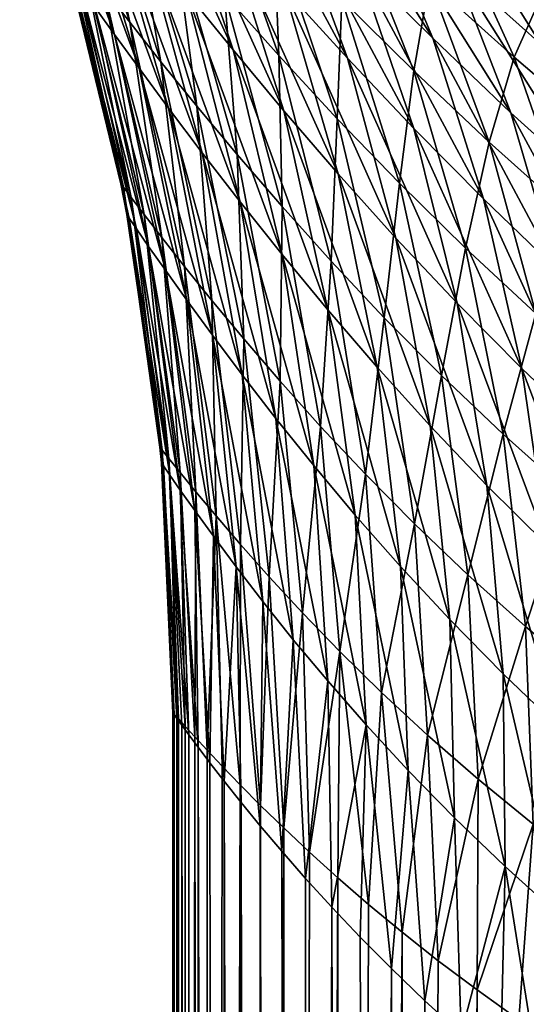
# Model space of a CAD drawing. Header units: metres. Extents: x -23 to 23, y -109 to 23.
# Tile 92 of 256: x -14.68 to -12.44, y -24.72 to -20.36. Entities that reach past the tile are written whole.
import ezdxf

# ---------------------------------------------------------------- set-up
doc = ezdxf.new("R2010")
doc.units = ezdxf.units.M
doc.layers.add('solid_509434', color=7, linetype='CONTINUOUS')

msp = doc.modelspace()

# ---------------------------------------------------------------- linework, layer by layer
at = {"layer": 'solid_509434'}
for points in [[(-14.677773, -19.275816, 93.674416), (-14.344879, -20.30648, 93.529922), (-14.258463, -20.427389, 94.102325)], [(-14.577025, -19.411936, 94.289032), (-14.677773, -19.275816, 93.674416), (-14.258463, -20.427389, 94.102325)], [(-14.534381, -19.327261, 88.206001), (-14.191085, -20.374105, 88.428757), (-14.306076, -20.225445, 89.079124)], [(-14.534381, -19.327261, 88.206001), (-14.376491, -19.525415, 87.537247), (-14.191085, -20.374105, 88.428757)], [(-14.258592, -19.345499, 96.90844), (-13.941555, -20.239025, 96.566505), (-13.733805, -20.496384, 97.086601)], [(-14.024761, -19.627226, 97.448296), (-14.258592, -19.345499, 96.90844), (-13.733805, -20.496384, 97.086601)], [(-14.577025, -19.411936, 94.289032), (-14.258463, -20.427389, 94.102325), (-14.149725, -20.577421, 94.662918)], [(-14.451067, -19.580244, 94.88736), (-14.577025, -19.411936, 94.289032), (-14.149725, -20.577421, 94.662918)], [(-13.490613, -19.425697, 100.307968), (-13.18458, -20.111914, 99.833885), (-12.851302, -20.444654, 100.282631)], [(-13.129349, -19.778591, 100.758263), (-13.490613, -19.425697, 100.307968), (-12.851302, -20.444654, 100.282631)], [(-13.813272, -19.44669, 98.885048), (-13.508721, -20.224796, 98.459984), (-13.228711, -20.533382, 98.93676)], [(-13.505266, -19.778433, 99.369171), (-13.813272, -19.44669, 98.885048), (-13.228711, -20.533382, 98.93676)], [(-14.376491, -19.525415, 87.537247), (-14.05357, -20.548353, 87.792183), (-14.191085, -20.374105, 88.428757)], [(-14.376491, -19.525415, 87.537247), (-14.195611, -19.747986, 86.888695), (-14.05357, -20.548353, 87.792183)], [(-14.451067, -19.580244, 94.88736), (-14.149725, -20.577421, 94.662918), (-14.020011, -20.753336, 95.209877)], [(-14.301884, -19.776899, 95.467064), (-14.451067, -19.580244, 94.88736), (-14.020011, -20.753336, 95.209877)], [(-14.024761, -19.627226, 97.448296), (-13.733805, -20.496384, 97.086601), (-13.509428, -20.766142, 97.588463)], [(-13.774351, -19.921614, 97.964714), (-14.024761, -19.627226, 97.448296), (-13.509428, -20.766142, 97.588463)], [(-13.839239, -19.651491, 84.688858), (-13.531418, -20.520889, 85.063766), (-13.771705, -20.249743, 85.652794)], [(-13.839239, -19.651491, 84.688858), (-13.554034, -19.960051, 84.108276), (-13.531418, -20.520889, 85.063766)], [(-12.841422, -19.721373, 101.927582), (-12.75701, -20.12764, 101.193275), (-12.372806, -20.47146, 101.61647)], [(-12.434366, -20.070196, 102.333862), (-12.841422, -19.721373, 101.927582), (-12.372806, -20.47146, 101.61647)], [(-14.301884, -19.776899, 95.467064), (-14.020011, -20.753336, 95.209877), (-13.870642, -20.951681, 95.742203)], [(-14.131439, -19.99786, 96.026863), (-14.301884, -19.776899, 95.467064), (-13.870642, -20.951681, 95.742203)], [(-14.195611, -19.747986, 86.888695), (-13.894754, -20.744726, 87.170448), (-14.05357, -20.548353, 87.792183)], [(-14.195611, -19.747986, 86.888695), (-13.993505, -19.990801, 86.260712), (-13.894754, -20.744726, 87.170448)], [(-13.505266, -19.778433, 99.369171), (-13.228711, -20.533382, 98.93676), (-12.934645, -20.844524, 99.397865)], [(-13.18458, -20.111914, 99.833885), (-13.505266, -19.778433, 99.369171), (-12.934645, -20.844524, 99.397865)], [(-13.129349, -19.778591, 100.758263), (-12.851302, -20.444654, 100.282631), (-12.504983, -20.774761, 100.718628)], [(-12.75701, -20.12764, 101.193275), (-13.129349, -19.778591, 100.758263), (-12.504983, -20.774761, 100.718628)], [(-12.530335, -19.795767, 79.892517), (-11.932889, -20.589235, 80.065117), (-12.364675, -20.242546, 80.553482)], [(-12.530335, -19.795767, 79.892517), (-12.074829, -20.15242, 79.420242), (-11.932889, -20.589235, 80.065117)], [(-13.226449, -19.850479, 82.568504), (-12.93532, -20.58934, 83.002869), (-13.252619, -20.273672, 83.547188)], [(-13.226449, -19.850479, 82.568504), (-12.865998, -20.191219, 82.03936), (-12.93532, -20.58934, 83.002869)], [(-12.781737, -19.88875, 81.052284), (-12.490799, -20.528553, 81.524345), (-12.865998, -20.191219, 82.03936)], [(-12.781737, -19.88875, 81.052284), (-12.364675, -20.242546, 80.553482), (-12.490799, -20.528553, 81.524345)], [(-13.774351, -19.921614, 97.964714), (-13.509428, -20.766142, 97.588463), (-13.269272, -21.044832, 98.073868)], [(-13.508721, -20.224796, 98.459984), (-13.774351, -19.921614, 97.964714), (-13.269272, -21.044832, 98.073868)], [(-14.503826, -19.963369, 91.090797), (-14.230805, -21.088509, 91.770836), (-14.356867, -20.526014, 91.77095)], [(-14.503826, -19.963369, 91.090797), (-14.219273, -21.1038, 91.133659), (-14.230805, -21.088509, 91.770836)], [(-14.503826, -19.963369, 91.090797), (-14.356867, -20.526014, 91.77095), (-14.458698, -20.144661, 91.771004)], [(-14.503826, -19.963369, 91.090797), (-14.463551, -20.01745, 90.413071), (-14.219273, -21.1038, 91.133659)], [(-13.993505, -19.990801, 86.260712), (-13.715747, -20.959661, 86.563866), (-13.894754, -20.744726, 87.170448)], [(-13.993505, -19.990801, 86.260712), (-13.771705, -20.249743, 85.652794), (-13.715747, -20.959661, 86.563866)], [(-13.554034, -19.960051, 84.108276), (-13.273474, -20.800634, 84.491951), (-13.531418, -20.520889, 85.063766)], [(-13.554034, -19.960051, 84.108276), (-13.252619, -20.273672, 83.547188), (-13.273474, -20.800634, 84.491951)], [(-14.463551, -20.01745, 90.413071), (-14.184839, -21.149523, 90.497879), (-14.219273, -21.1038, 91.133659)], [(-14.463551, -20.01745, 90.413071), (-14.397292, -20.105602, 89.741425), (-14.184839, -21.149523, 90.497879)], [(-14.131439, -19.99786, 96.026863), (-13.870642, -20.951681, 95.742203), (-13.702806, -21.168907, 96.259682)], [(-13.941555, -20.239025, 96.566505), (-14.131439, -19.99786, 96.026863), (-13.702806, -21.168907, 96.259682)], [(-14.397292, -20.105602, 89.741425), (-14.127865, -21.224495, 89.865852), (-14.184839, -21.149523, 90.497879)], [(-14.397292, -20.105602, 89.741425), (-14.306076, -20.225445, 89.079124), (-14.127865, -21.224495, 89.865852)], [(-13.18458, -20.111914, 99.833885), (-12.934645, -20.844524, 99.397865), (-12.626368, -21.155945, 99.846001)], [(-12.851302, -20.444654, 100.282631), (-13.18458, -20.111914, 99.833885), (-12.626368, -21.155945, 99.846001)], [(-14.458698, -20.144661, 91.771004), (-14.356867, -20.526014, 91.77095), (-14.193666, -21.240658, 92.316673)], [(-14.445901, -20.163078, 92.360756), (-14.458698, -20.144661, 91.771004), (-14.193666, -21.240658, 92.316673)], [(-14.445901, -20.163078, 92.360756), (-14.193666, -21.240658, 92.316673), (-14.161191, -21.287962, 92.861343)], [(-14.407714, -20.217583, 92.948303), (-14.445901, -20.163078, 92.360756), (-14.161191, -21.287962, 92.861343)], [(-12.75701, -20.12764, 101.193275), (-12.504983, -20.774761, 100.718628), (-12.144752, -21.100971, 101.144638)], [(-12.372806, -20.47146, 101.61647), (-12.75701, -20.12764, 101.193275), (-12.144752, -21.100971, 101.144638)], [(-12.865998, -20.191219, 82.03936), (-12.601967, -20.904623, 82.47271), (-12.93532, -20.58934, 83.002869)], [(-12.865998, -20.191219, 82.03936), (-12.490799, -20.528553, 81.524345), (-12.601967, -20.904623, 82.47271)], [(-14.407714, -20.217583, 92.948303), (-14.161191, -21.287962, 92.861343), (-14.107485, -21.365416, 93.402382)], [(-14.344879, -20.30648, 93.529922), (-14.407714, -20.217583, 92.948303), (-14.107485, -21.365416, 93.402382)], [(-14.306076, -20.225445, 89.079124), (-14.048907, -21.326925, 89.239815), (-14.127865, -21.224495, 89.865852)], [(-14.306076, -20.225445, 89.079124), (-14.191085, -20.374105, 88.428757), (-14.048907, -21.326925, 89.239815)], [(-13.941555, -20.239025, 96.566505), (-13.702806, -21.168907, 96.259682), (-13.51749, -21.401514, 96.762787)], [(-13.733805, -20.496384, 97.086601), (-13.941555, -20.239025, 96.566505), (-13.51749, -21.401514, 96.762787)], [(-13.771705, -20.249743, 85.652794), (-13.517462, -21.189615, 85.972092), (-13.715747, -20.959661, 86.563866)], [(-13.771705, -20.249743, 85.652794), (-13.531418, -20.520889, 85.063766), (-13.517462, -21.189615, 85.972092)], [(-13.508721, -20.224796, 98.459984), (-13.269272, -21.044832, 98.073868), (-13.013768, -21.329397, 98.544884)], [(-13.228711, -20.533382, 98.93676), (-13.508721, -20.224796, 98.459984), (-13.013768, -21.329397, 98.544884)], [(-12.364675, -20.242546, 80.553482), (-12.099925, -20.861055, 81.020721), (-12.490799, -20.528553, 81.524345)], [(-13.252619, -20.273672, 83.547188), (-12.998287, -21.085793, 83.935402), (-13.273474, -20.800634, 84.491951)], [(-13.252619, -20.273672, 83.547188), (-12.93532, -20.58934, 83.002869), (-12.998287, -21.085793, 83.935402)], [(-14.344879, -20.30648, 93.529922), (-14.107485, -21.365416, 93.402382), (-14.033149, -21.471212, 93.937538)], [(-14.258463, -20.427389, 94.102325), (-14.344879, -20.30648, 93.529922), (-14.033149, -21.471212, 93.937538)], [(-14.191085, -20.374105, 88.428757), (-13.948627, -21.454557, 88.621628), (-14.048907, -21.326925, 89.239815)], [(-14.191085, -20.374105, 88.428757), (-14.05357, -20.548353, 87.792183), (-13.948627, -21.454557, 88.621628)], [(-14.258463, -20.427389, 94.102325), (-14.033149, -21.471212, 93.937538), (-13.938914, -21.60305, 94.464966)], [(-14.149725, -20.577421, 94.662918), (-14.258463, -20.427389, 94.102325), (-13.938914, -21.60305, 94.464966)], [(-12.851302, -20.444654, 100.282631), (-12.626368, -21.155945, 99.846001), (-12.303295, -21.465925, 100.283676)], [(-12.504983, -20.774761, 100.718628), (-12.851302, -20.444654, 100.282631), (-12.303295, -21.465925, 100.283676)], [(-13.733805, -20.496384, 97.086601), (-13.51749, -21.401514, 96.762787), (-13.315409, -21.646164, 97.252457)], [(-13.509428, -20.766142, 97.588463), (-13.733805, -20.496384, 97.086601), (-13.315409, -21.646164, 97.252457)], [(-14.356867, -20.526014, 91.77095), (-14.230805, -21.088509, 91.770836), (-14.193666, -21.240658, 92.316673)], [(-14.05357, -20.548353, 87.792183), (-13.827712, -21.604786, 88.012657), (-13.948627, -21.454557, 88.621628)], [(-14.05357, -20.548353, 87.792183), (-13.894754, -20.744726, 87.170448), (-13.827712, -21.604786, 88.012657)], [(-13.531418, -20.520889, 85.063766), (-13.300561, -21.431175, 85.394302), (-13.517462, -21.189615, 85.972092)], [(-13.531418, -20.520889, 85.063766), (-13.273474, -20.800634, 84.491951), (-13.300561, -21.431175, 85.394302)], [(-13.228711, -20.533382, 98.93676), (-13.013768, -21.329397, 98.544884), (-12.742946, -21.617264, 99.003624)], [(-12.934645, -20.844524, 99.397865), (-13.228711, -20.533382, 98.93676), (-12.742946, -21.617264, 99.003624)], [(-12.490799, -20.528553, 81.524345), (-12.251951, -21.217684, 81.954323), (-12.601967, -20.904623, 82.47271)], [(-12.490799, -20.528553, 81.524345), (-12.099925, -20.861055, 81.020721), (-12.251951, -21.217684, 81.954323)], [(-14.149725, -20.577421, 94.662918), (-13.938914, -21.60305, 94.464966), (-13.825564, -21.758274, 94.983345)], [(-14.020011, -20.753336, 95.209877), (-14.149725, -20.577421, 94.662918), (-13.825564, -21.758274, 94.983345)], [(-12.93532, -20.58934, 83.002869), (-12.705866, -21.373672, 83.392128), (-12.998287, -21.085793, 83.935402)], [(-12.93532, -20.58934, 83.002869), (-12.601967, -20.904623, 82.47271), (-12.705866, -21.373672, 83.392128)], [(-14.020011, -20.753336, 95.209877), (-13.825564, -21.758274, 94.983345), (-13.693844, -21.933994, 95.491943)], [(-13.870642, -20.951681, 95.742203), (-14.020011, -20.753336, 95.209877), (-13.693844, -21.933994, 95.491943)], [(-13.894754, -20.744726, 87.170448), (-13.686813, -21.774769, 87.413681), (-13.827712, -21.604786, 88.012657)], [(-13.894754, -20.744726, 87.170448), (-13.715747, -20.959661, 86.563866), (-13.686813, -21.774769, 87.413681)], [(-13.509428, -20.766142, 97.588463), (-13.315409, -21.646164, 97.252457), (-13.096971, -21.899788, 97.730003)], [(-13.269272, -21.044832, 98.073868), (-13.509428, -20.766142, 97.588463), (-13.096971, -21.899788, 97.730003)], [(-12.504983, -20.774761, 100.718628), (-12.303295, -21.465925, 100.283676), (-11.964527, -21.77334, 100.712952)], [(-12.144752, -21.100971, 101.144638), (-12.504983, -20.774761, 100.718628), (-11.964527, -21.77334, 100.712952)], [(-13.273474, -20.800634, 84.491951), (-13.065411, -21.681196, 84.829323), (-13.300561, -21.431175, 85.394302)], [(-13.273474, -20.800634, 84.491951), (-12.998287, -21.085793, 83.935402), (-13.065411, -21.681196, 84.829323)], [(-12.934645, -20.844524, 99.397865), (-12.742946, -21.617264, 99.003624), (-12.456467, -21.90638, 99.45211)], [(-12.626368, -21.155945, 99.846001), (-12.934645, -20.844524, 99.397865), (-12.456467, -21.90638, 99.45211)], [(-12.601967, -20.904623, 82.47271), (-12.395837, -21.662107, 82.860229), (-12.705866, -21.373672, 83.392128)], [(-12.601967, -20.904623, 82.47271), (-12.251951, -21.217684, 81.954323), (-12.395837, -21.662107, 82.860229)], [(-13.870642, -20.951681, 95.742203), (-13.693844, -21.933994, 95.491943), (-13.544387, -22.127197, 95.990608)], [(-13.702806, -21.168907, 96.259682), (-13.870642, -20.951681, 95.742203), (-13.544387, -22.127197, 95.990608)], [(-13.715747, -20.959661, 86.563866), (-13.526478, -21.961536, 86.824959), (-13.686813, -21.774769, 87.413681)], [(-13.715747, -20.959661, 86.563866), (-13.517462, -21.189615, 85.972092), (-13.526478, -21.961536, 86.824959)], [(-13.269272, -21.044832, 98.073868), (-13.096971, -21.899788, 97.730003), (-12.862274, -22.15967, 98.196877)], [(-13.013768, -21.329397, 98.544884), (-13.269272, -21.044832, 98.073868), (-12.862274, -22.15967, 98.196877)], [(-14.230805, -21.088509, 91.770836), (-14.204526, -21.224663, 91.770805), (-14.193666, -21.240658, 92.316673)], [(-14.219273, -21.1038, 91.133659), (-14.204526, -21.224663, 91.770805), (-14.230805, -21.088509, 91.770836)], [(-14.219273, -21.1038, 91.133659), (-14.057783, -22.254538, 91.770493), (-14.089551, -21.967459, 91.770592)], [(-14.219273, -21.1038, 91.133659), (-14.047785, -22.266863, 91.169228), (-14.057783, -22.254538, 91.770493)], [(-14.219273, -21.1038, 91.133659), (-14.089551, -21.967459, 91.770592), (-14.204526, -21.224663, 91.770805)], [(-14.219273, -21.1038, 91.133659), (-14.184839, -21.149523, 90.497879), (-14.047785, -22.266863, 91.169228)], [(-12.998287, -21.085793, 83.935402), (-12.812071, -21.936892, 84.275833), (-13.065411, -21.681196, 84.829323)], [(-12.998287, -21.085793, 83.935402), (-12.705866, -21.373672, 83.392128), (-12.812071, -21.936892, 84.275833)], [(-14.184839, -21.149523, 90.497879), (-14.0178, -22.304319, 90.568596), (-14.047785, -22.266863, 91.169228)], [(-14.184839, -21.149523, 90.497879), (-14.127865, -21.224495, 89.865852), (-14.0178, -22.304319, 90.568596)], [(-13.702806, -21.168907, 96.259682), (-13.544387, -22.127197, 95.990608), (-13.377666, -22.334883, 96.479614)], [(-13.51749, -21.401514, 96.762787), (-13.702806, -21.168907, 96.259682), (-13.377666, -22.334883, 96.479614)], [(-12.626368, -21.155945, 99.846001), (-12.456467, -21.90638, 99.45211), (-12.153669, -22.195221, 99.892128)], [(-12.303295, -21.465925, 100.283676), (-12.626368, -21.155945, 99.846001), (-12.153669, -22.195221, 99.892128)], [(-13.517462, -21.189615, 85.972092), (-13.347104, -22.1621, 86.246323), (-13.526478, -21.961536, 86.824959)], [(-13.517462, -21.189615, 85.972092), (-13.300561, -21.431175, 85.394302), (-13.347104, -22.1621, 86.246323)], [(-14.204526, -21.224663, 91.770805), (-14.089551, -21.967459, 91.770592), (-14.041881, -22.337143, 92.27887)], [(-14.193666, -21.240658, 92.316673), (-14.204526, -21.224663, 91.770805), (-14.041881, -22.337143, 92.27887)], [(-14.193666, -21.240658, 92.316673), (-14.041881, -22.337143, 92.27887), (-14.013985, -22.377369, 92.786743)], [(-14.161191, -21.287962, 92.861343), (-14.193666, -21.240658, 92.316673), (-14.013985, -22.377369, 92.786743)], [(-14.127865, -21.224495, 89.865852), (-13.96793, -22.366251, 89.969803), (-14.0178, -22.304319, 90.568596)], [(-14.127865, -21.224495, 89.865852), (-14.048907, -21.326925, 89.239815), (-13.96793, -22.366251, 89.969803)], [(-14.161191, -21.287962, 92.861343), (-14.013985, -22.377369, 92.786743), (-13.96762, -22.443567, 93.292892)], [(-14.107485, -21.365416, 93.402382), (-14.161191, -21.287962, 92.861343), (-13.96762, -22.443567, 93.292892)], [(-14.048907, -21.326925, 89.239815), (-13.898368, -22.451429, 89.37413), (-13.96793, -22.366251, 89.969803)], [(-14.048907, -21.326925, 89.239815), (-13.948627, -21.454557, 88.621628), (-13.898368, -22.451429, 89.37413)], [(-13.013768, -21.329397, 98.544884), (-12.862274, -22.15967, 98.196877), (-12.611121, -22.423527, 98.654533)], [(-12.742946, -21.617264, 99.003624), (-13.013768, -21.329397, 98.544884), (-12.611121, -22.423527, 98.654533)], [(-14.107485, -21.365416, 93.402382), (-13.96762, -22.443567, 93.292892), (-13.90301, -22.534481, 93.796074)], [(-14.033149, -21.471212, 93.937538), (-14.107485, -21.365416, 93.402382), (-13.90301, -22.534481, 93.796074)], [(-12.705866, -21.373672, 83.392128), (-12.540302, -22.195906, 83.732513), (-12.812071, -21.936892, 84.275833)], [(-12.705866, -21.373672, 83.392128), (-12.395837, -21.662107, 82.860229), (-12.540302, -22.195906, 83.732513)], [(-13.51749, -21.401514, 96.762787), (-13.377666, -22.334883, 96.479614), (-13.19395, -22.554157, 96.959579)], [(-13.315409, -21.646164, 97.252457), (-13.51749, -21.401514, 96.762787), (-13.19395, -22.554157, 96.959579)], [(-13.300561, -21.431175, 85.394302), (-13.148896, -22.373564, 85.677277), (-13.347104, -22.1621, 86.246323)], [(-13.300561, -21.431175, 85.394302), (-13.065411, -21.681196, 84.829323), (-13.148896, -22.373564, 85.677277)], [(-14.033149, -21.471212, 93.937538), (-13.90301, -22.534481, 93.796074), (-13.820439, -22.648363, 94.295189)], [(-13.938914, -21.60305, 94.464966), (-14.033149, -21.471212, 93.937538), (-13.820439, -22.648363, 94.295189)], [(-13.948627, -21.454557, 88.621628), (-13.809346, -22.558187, 88.782745), (-13.898368, -22.451429, 89.37413)], [(-13.948627, -21.454557, 88.621628), (-13.827712, -21.604786, 88.012657), (-13.809346, -22.558187, 88.782745)], [(-13.938914, -21.60305, 94.464966), (-13.820439, -22.648363, 94.295189), (-13.720204, -22.783121, 94.789406)], [(-13.825564, -21.758274, 94.983345), (-13.938914, -21.60305, 94.464966), (-13.720204, -22.783121, 94.789406)], [(-13.827712, -21.604786, 88.012657), (-13.701097, -22.684521, 88.196533), (-13.809346, -22.558187, 88.782745)], [(-13.827712, -21.604786, 88.012657), (-13.686813, -21.774769, 87.413681), (-13.701097, -22.684521, 88.196533)], [(-13.315409, -21.646164, 97.252457), (-13.19395, -22.554157, 96.959579), (-12.993291, -22.782354, 97.431328)], [(-13.096971, -21.899788, 97.730003), (-13.315409, -21.646164, 97.252457), (-12.993291, -22.782354, 97.431328)], [(-12.742946, -21.617264, 99.003624), (-12.611121, -22.423527, 98.654533), (-12.343051, -22.689548, 99.104317)], [(-12.456467, -21.90638, 99.45211), (-12.742946, -21.617264, 99.003624), (-12.343051, -22.689548, 99.104317)], [(-13.065411, -21.681196, 84.829323), (-12.931853, -22.593241, 85.117134), (-13.148896, -22.373564, 85.677277)], [(-13.065411, -21.681196, 84.829323), (-12.812071, -21.936892, 84.275833), (-12.931853, -22.593241, 85.117134)], [(-12.395837, -21.662107, 82.860229), (-12.249597, -22.456367, 83.198189), (-12.540302, -22.195906, 83.732513)], [(-13.825564, -21.758274, 94.983345), (-13.720204, -22.783121, 94.789406), (-13.602556, -22.936399, 95.278236)], [(-13.693844, -21.933994, 95.491943), (-13.825564, -21.758274, 94.983345), (-13.602556, -22.936399, 95.278236)], [(-13.686813, -21.774769, 87.413681), (-13.573793, -22.828176, 87.616043), (-13.701097, -22.684521, 88.196533)], [(-13.686813, -21.774769, 87.413681), (-13.526478, -21.961536, 86.824959), (-13.573793, -22.828176, 87.616043)], [(-13.096971, -21.899788, 97.730003), (-12.993291, -22.782354, 97.431328), (-12.775525, -23.017103, 97.895721)], [(-12.862274, -22.15967, 98.196877), (-13.096971, -21.899788, 97.730003), (-12.775525, -23.017103, 97.895721)], [(-12.456467, -21.90638, 99.45211), (-12.343051, -22.689548, 99.104317), (-12.057385, -22.956415, 99.547333)], [(-12.153669, -22.195221, 99.892128), (-12.456467, -21.90638, 99.45211), (-12.057385, -22.956415, 99.547333)], [(-13.693844, -21.933994, 95.491943), (-13.602556, -22.936399, 95.278236), (-13.46765, -23.105703, 95.761566)], [(-13.544387, -22.127197, 95.990608), (-13.693844, -21.933994, 95.491943), (-13.46765, -23.105703, 95.761566)], [(-12.812071, -21.936892, 84.275833), (-12.695765, -22.818756, 84.565186), (-12.931853, -22.593241, 85.117134)], [(-12.812071, -21.936892, 84.275833), (-12.540302, -22.195906, 83.732513), (-12.695765, -22.818756, 84.565186)], [(-14.089551, -21.967459, 91.770592), (-14.057783, -22.254538, 91.770493), (-14.041881, -22.337143, 92.27887)], [(-13.526478, -21.961536, 86.824959), (-13.427526, -22.986757, 87.041473), (-13.573793, -22.828176, 87.616043)], [(-13.526478, -21.961536, 86.824959), (-13.347104, -22.1621, 86.246323), (-13.427526, -22.986757, 87.041473)], [(-13.544387, -22.127197, 95.990608), (-13.46765, -23.105703, 95.761566), (-13.315527, -23.288506, 96.23951)], [(-13.377666, -22.334883, 96.479614), (-13.544387, -22.127197, 95.990608), (-13.315527, -23.288506, 96.23951)], [(-13.347104, -22.1621, 86.246323), (-13.262274, -23.157814, 86.472832), (-13.427526, -22.986757, 87.041473)], [(-13.347104, -22.1621, 86.246323), (-13.148896, -22.373564, 85.677277), (-13.262274, -23.157814, 86.472832)], [(-12.862274, -22.15967, 98.196877), (-12.775525, -23.017103, 97.895721), (-12.540298, -23.25642, 98.353584)], [(-12.611121, -22.423527, 98.654533), (-12.862274, -22.15967, 98.196877), (-12.540298, -23.25642, 98.353584)], [(-12.540302, -22.195906, 83.732513), (-12.440226, -23.048109, 84.020752), (-12.695765, -22.818756, 84.565186)], [(-12.540302, -22.195906, 83.732513), (-12.249597, -22.456367, 83.198189), (-12.440226, -23.048109, 84.020752)], [(-14.057783, -22.254538, 91.770493), (-14.051189, -22.323524, 91.77047), (-14.041881, -22.337143, 92.27887)], [(-14.047785, -22.266863, 91.169228), (-14.051189, -22.323524, 91.77047), (-14.057783, -22.254538, 91.770493)], [(-14.047785, -22.266863, 91.169228), (-14, -23.43074, 91.769997), (-14.051189, -22.323524, 91.77047)], [(-14.047785, -22.266863, 91.169228), (-13.994053, -23.43685, 91.303848), (-14, -23.43074, 91.769997)], [(-14.047785, -22.266863, 91.169228), (-13.976074, -23.456419, 90.835381), (-13.994053, -23.43685, 91.303848)], [(-14.047785, -22.266863, 91.169228), (-14.0178, -22.304319, 90.568596), (-13.976074, -23.456419, 90.835381)], [(-14.0178, -22.304319, 90.568596), (-13.94587, -23.489428, 90.364937), (-13.976074, -23.456419, 90.835381)], [(-14.0178, -22.304319, 90.568596), (-13.96793, -22.366251, 89.969803), (-13.94587, -23.489428, 90.364937)], [(-14.051189, -22.323524, 91.77047), (-14, -23.43074, 91.769997), (-13.995686, -23.43675, 92.117432)], [(-14.041881, -22.337143, 92.27887), (-14.051189, -22.323524, 91.77047), (-13.995686, -23.43675, 92.117432)], [(-14.041881, -22.337143, 92.27887), (-13.995686, -23.43675, 92.117432), (-13.982683, -23.454538, 92.465843)], [(-14.013985, -22.377369, 92.786743), (-14.041881, -22.337143, 92.27887), (-13.982683, -23.454538, 92.465843)], [(-13.377666, -22.334883, 96.479614), (-13.315527, -23.288506, 96.23951), (-13.146092, -23.482359, 96.712334)], [(-13.19395, -22.554157, 96.959579), (-13.377666, -22.334883, 96.479614), (-13.146092, -23.482359, 96.712334)], [(-14.013985, -22.377369, 92.786743), (-13.982683, -23.454538, 92.465843), (-13.960882, -23.484152, 92.815392)], [(-14.013985, -22.377369, 92.786743), (-13.960882, -23.484152, 92.815392), (-13.929779, -23.526161, 93.169945)], [(-13.96762, -22.443567, 93.292892), (-14.013985, -22.377369, 92.786743), (-13.929779, -23.526161, 93.169945)], [(-13.96793, -22.366251, 89.969803), (-13.903411, -23.535719, 89.894348), (-13.94587, -23.489428, 90.364937)], [(-13.96793, -22.366251, 89.969803), (-13.898368, -22.451429, 89.37413), (-13.903411, -23.535719, 89.894348)], [(-13.148896, -22.373564, 85.677277), (-13.077887, -23.338959, 85.909943), (-13.262274, -23.157814, 86.472832)], [(-13.148896, -22.373564, 85.677277), (-12.931853, -22.593241, 85.117134), (-13.077887, -23.338959, 85.909943)], [(-12.611121, -22.423527, 98.654533), (-12.540298, -23.25642, 98.353584), (-12.287092, -23.498753, 98.805595)], [(-12.343051, -22.689548, 99.104317), (-12.611121, -22.423527, 98.654533), (-12.287092, -23.498753, 98.805595)], [(-13.96762, -22.443567, 93.292892), (-13.929779, -23.526161, 93.169945), (-13.88866, -23.581203, 93.531662)], [(-13.90301, -22.534481, 93.796074), (-13.96762, -22.443567, 93.292892), (-13.88866, -23.581203, 93.531662)], [(-13.898368, -22.451429, 89.37413), (-13.848711, -23.594629, 89.424576), (-13.903411, -23.535719, 89.894348)], [(-13.898368, -22.451429, 89.37413), (-13.809346, -22.558187, 88.782745), (-13.848711, -23.594629, 89.424576)], [(-12.249597, -22.456367, 83.198189), (-12.164659, -23.279736, 83.483315), (-12.440226, -23.048109, 84.020752)], [(-13.90301, -22.534481, 93.796074), (-13.88866, -23.581203, 93.531662), (-13.836464, -23.650011, 93.903275)], [(-13.820439, -22.648363, 94.295189), (-13.90301, -22.534481, 93.796074), (-13.836464, -23.650011, 93.903275)], [(-13.809346, -22.558187, 88.782745), (-13.781854, -23.66567, 88.95668), (-13.848711, -23.594629, 89.424576)], [(-13.809346, -22.558187, 88.782745), (-13.703049, -23.747324, 88.491997), (-13.781854, -23.66567, 88.95668)], [(-13.809346, -22.558187, 88.782745), (-13.701097, -22.684521, 88.196533), (-13.703049, -23.747324, 88.491997)], [(-13.19395, -22.554157, 96.959579), (-13.146092, -23.482359, 96.712334), (-12.959119, -23.684986, 97.180389)], [(-12.993291, -22.782354, 97.431328), (-13.19395, -22.554157, 96.959579), (-12.959119, -23.684986, 97.180389)], [(-12.931853, -22.593241, 85.117134), (-12.874089, -23.527967, 85.352615), (-13.077887, -23.338959, 85.909943)], [(-12.931853, -22.593241, 85.117134), (-12.695765, -22.818756, 84.565186), (-12.874089, -23.527967, 85.352615)], [(-13.820439, -22.648363, 94.295189), (-13.836464, -23.650011, 93.903275), (-13.773158, -23.731821, 94.279877)], [(-13.720204, -22.783121, 94.789406), (-13.820439, -22.648363, 94.295189), (-13.773158, -23.731821, 94.279877)], [(-13.701097, -22.684521, 88.196533), (-13.612451, -23.83881, 88.031113), (-13.703049, -23.747324, 88.491997)], [(-13.701097, -22.684521, 88.196533), (-13.573793, -22.828176, 87.616043), (-13.612451, -23.83881, 88.031113)], [(-13.720204, -22.783121, 94.789406), (-13.773158, -23.731821, 94.279877), (-13.698738, -23.825621, 94.658783)], [(-13.720204, -22.783121, 94.789406), (-13.698738, -23.825621, 94.658783), (-13.61411, -23.929415, 95.034615)], [(-13.602556, -22.936399, 95.278236), (-13.720204, -22.783121, 94.789406), (-13.61411, -23.929415, 95.034615)], [(-12.993291, -22.782354, 97.431328), (-12.959119, -23.684986, 97.180389), (-12.754262, -23.894367, 97.64399)], [(-12.775525, -23.017103, 97.895721), (-12.993291, -22.782354, 97.431328), (-12.754262, -23.894367, 97.64399)], [(-12.695765, -22.818756, 84.565186), (-12.650492, -23.722878, 84.800667), (-12.874089, -23.527967, 85.352615)], [(-12.695765, -22.818756, 84.565186), (-12.440226, -23.048109, 84.020752), (-12.650492, -23.722878, 84.800667)], [(-13.573793, -22.828176, 87.616043), (-13.510259, -23.938812, 87.574669), (-13.612451, -23.83881, 88.031113)], [(-13.573793, -22.828176, 87.616043), (-13.427526, -22.986757, 87.041473), (-13.510259, -23.938812, 87.574669)], [(-13.602556, -22.936399, 95.278236), (-13.61411, -23.929415, 95.034615), (-13.519103, -24.041952, 95.408203)], [(-13.46765, -23.105703, 95.761566), (-13.602556, -22.936399, 95.278236), (-13.519103, -24.041952, 95.408203)], [(-13.427526, -22.986757, 87.041473), (-13.396576, -24.045883, 87.12278), (-13.510259, -23.938812, 87.574669)], [(-13.427526, -22.986757, 87.041473), (-13.262274, -23.157814, 86.472832), (-13.396576, -24.045883, 87.12278)], [(-12.775525, -23.017103, 97.895721), (-12.754262, -23.894367, 97.64399), (-12.531081, -24.108826, 98.10334)], [(-12.540298, -23.25642, 98.353584), (-12.775525, -23.017103, 97.895721), (-12.531081, -24.108826, 98.10334)], [(-12.440226, -23.048109, 84.020752), (-12.406602, -23.922056, 84.254051), (-12.650492, -23.722878, 84.800667)], [(-12.440226, -23.048109, 84.020752), (-12.164659, -23.279736, 83.483315), (-12.406602, -23.922056, 84.254051)], [(-13.46765, -23.105703, 95.761566), (-13.519103, -24.041952, 95.408203), (-13.413736, -24.162531, 95.77935)], [(-13.315527, -23.288506, 96.23951), (-13.46765, -23.105703, 95.761566), (-13.413736, -24.162531, 95.77935)], [(-13.262274, -23.157814, 86.472832), (-13.271516, -24.159306, 86.675636), (-13.396576, -24.045883, 87.12278)], [(-13.262274, -23.157814, 86.472832), (-13.135036, -24.277613, 86.232986), (-13.271516, -24.159306, 86.675636)], [(-13.262274, -23.157814, 86.472832), (-13.077887, -23.338959, 85.909943), (-13.135036, -24.277613, 86.232986)], [(-12.540298, -23.25642, 98.353584), (-12.531081, -24.108826, 98.10334), (-12.289067, -24.327074, 98.55851)], [(-12.287092, -23.498753, 98.805595), (-12.540298, -23.25642, 98.353584), (-12.289067, -24.327074, 98.55851)], [(-13.315527, -23.288506, 96.23951), (-13.413736, -24.162531, 95.77935), (-13.297894, -24.289675, 96.148262)], [(-13.146092, -23.482359, 96.712334), (-13.315527, -23.288506, 96.23951), (-13.297894, -24.289675, 96.148262)], [(-13.077887, -23.338959, 85.909943), (-12.986999, -24.400146, 85.794434), (-13.135036, -24.277613, 86.232986)], [(-13.077887, -23.338959, 85.909943), (-12.874089, -23.527967, 85.352615), (-12.986999, -24.400146, 85.794434)], [(-13.975579, -78, 92.596207), (-14, -23.43074, 91.769997), (-14, -78, 91.769997)], [(-13.994053, -23.43685, 91.303848), (-14, -78, 91.769997), (-14, -23.43074, 91.769997)], [(-13.975579, -78, 92.596207), (-13.995686, -23.43675, 92.117432), (-14, -23.43074, 91.769997)], [(-13.989902, -78, 91.162605), (-14, -78, 91.769997), (-13.994053, -23.43685, 91.303848)], [(-13.975579, -78, 92.596207), (-13.982683, -23.454538, 92.465843), (-13.995686, -23.43675, 92.117432)], [(-13.989902, -78, 91.162605), (-13.994053, -23.43685, 91.303848), (-13.976074, -23.456419, 90.835381)], [(-13.960893, -78, 90.575424), (-13.989902, -78, 91.162605), (-13.976074, -23.456419, 90.835381)], [(-13.975579, -78, 92.596207), (-13.960882, -23.484152, 92.815392), (-13.982683, -23.454538, 92.465843)], [(-13.960893, -78, 90.575424), (-13.976074, -23.456419, 90.835381), (-13.94587, -23.489428, 90.364937)], [(-13.975579, -78, 92.596207), (-13.902852, -78, 93.415932), (-13.960882, -23.484152, 92.815392)], [(-13.960893, -78, 90.575424), (-13.94587, -23.489428, 90.364937), (-13.903411, -23.535719, 89.894348)], [(-13.902852, -78, 93.415932), (-13.929779, -23.526161, 93.169945), (-13.960882, -23.484152, 92.815392)], [(-13.146092, -23.482359, 96.712334), (-13.297894, -24.289675, 96.148262), (-13.171393, -24.422636, 96.51519)], [(-13.146092, -23.482359, 96.712334), (-13.171393, -24.422636, 96.51519), (-13.034058, -24.560703, 96.880234)], [(-12.959119, -23.684986, 97.180389), (-13.146092, -23.482359, 96.712334), (-13.034058, -24.560703, 96.880234)], [(-13.853875, -78, 89.464767), (-13.960893, -78, 90.575424), (-13.903411, -23.535719, 89.894348)], [(-13.902852, -78, 93.415932), (-13.88866, -23.581203, 93.531662), (-13.929779, -23.526161, 93.169945)], [(-13.853875, -78, 89.464767), (-13.903411, -23.535719, 89.894348), (-13.848711, -23.594629, 89.424576)], [(-12.874089, -23.527967, 85.352615), (-12.827266, -24.526253, 85.35981), (-12.986999, -24.400146, 85.794434)], [(-12.874089, -23.527967, 85.352615), (-12.650492, -23.722878, 84.800667), (-12.827266, -24.526253, 85.35981)], [(-13.902852, -78, 93.415932), (-13.782741, -78, 94.226685), (-13.88866, -23.581203, 93.531662)], [(-13.782741, -78, 94.226685), (-13.836464, -23.650011, 93.903275), (-13.88866, -23.581203, 93.531662)], [(-13.853875, -78, 89.464767), (-13.848711, -23.594629, 89.424576), (-13.781854, -23.66567, 88.95668)], [(-13.782741, -78, 94.226685), (-13.773158, -23.731821, 94.279877), (-13.836464, -23.650011, 93.903275)], [(-13.853875, -78, 89.464767), (-13.781854, -23.66567, 88.95668), (-13.703049, -23.747324, 88.491997)], [(-12.959119, -23.684986, 97.180389), (-13.034058, -24.560703, 96.880234), (-12.885302, -24.703072, 97.244339)], [(-12.754262, -23.894367, 97.64399), (-12.959119, -23.684986, 97.180389), (-12.885302, -24.703072, 97.244339)], [(-13.782741, -78, 94.226685), (-13.616467, -78, 95.024757), (-13.773158, -23.731821, 94.279877)], [(-13.616467, -78, 95.024757), (-13.698738, -23.825621, 94.658783), (-13.773158, -23.731821, 94.279877)], [(-12.650492, -23.722878, 84.800667), (-12.655266, -24.655254, 84.92804), (-12.827266, -24.526253, 85.35981)], [(-12.650492, -23.722878, 84.800667), (-12.406602, -23.922056, 84.254051), (-12.655266, -24.655254, 84.92804)], [(-13.693737, -78, 88.441528), (-13.853875, -78, 89.464767), (-13.703049, -23.747324, 88.491997)], [(-13.693737, -78, 88.441528), (-13.703049, -23.747324, 88.491997), (-13.612451, -23.83881, 88.031113)], [(-13.616467, -78, 95.024757), (-13.61411, -23.929415, 95.034615), (-13.698738, -23.825621, 94.658783)], [(-13.693737, -78, 88.441528), (-13.612451, -23.83881, 88.031113), (-13.510259, -23.938812, 87.574669)], [(-12.754262, -23.894367, 97.64399), (-12.885302, -24.703072, 97.244339), (-12.724622, -24.84959, 97.607918)], [(-12.531081, -24.108826, 98.10334), (-12.754262, -23.894367, 97.64399), (-12.724622, -24.84959, 97.607918)], [(-13.488287, -78, 87.483299), (-13.693737, -78, 88.441528), (-13.510259, -23.938812, 87.574669)], [(-13.616467, -78, 95.024757), (-13.405602, -78, 95.806465), (-13.61411, -23.929415, 95.034615)], [(-13.405602, -78, 95.806465), (-13.519103, -24.041952, 95.408203), (-13.61411, -23.929415, 95.034615)], [(-13.488287, -78, 87.483299), (-13.510259, -23.938812, 87.574669), (-13.396576, -24.045883, 87.12278)], [(-12.406602, -23.922056, 84.254051), (-12.47051, -24.787067, 84.498627), (-12.655266, -24.655254, 84.92804)], [(-12.406602, -23.922056, 84.254051), (-12.272257, -24.921465, 84.070824), (-12.47051, -24.787067, 84.498627)], [(-13.405602, -78, 95.806465), (-13.413736, -24.162531, 95.77935), (-13.519103, -24.041952, 95.408203)], [(-13.488287, -78, 87.483299), (-13.396576, -24.045883, 87.12278), (-13.271516, -24.159306, 86.675636)], [(-12.531081, -24.108826, 98.10334), (-12.724622, -24.84959, 97.607918), (-12.551332, -24.999897, 97.97155)], [(-12.531081, -24.108826, 98.10334), (-12.551332, -24.999897, 97.97155), (-12.363874, -25.154507, 98.337166)], [(-12.289067, -24.327074, 98.55851), (-12.531081, -24.108826, 98.10334), (-12.363874, -25.154507, 98.337166)], [(-13.243026, -78, 86.57972), (-13.488287, -78, 87.483299), (-13.271516, -24.159306, 86.675636)], [(-13.405602, -78, 95.806465), (-13.297894, -24.289675, 96.148262), (-13.413736, -24.162531, 95.77935)], [(-13.243026, -78, 86.57972), (-13.271516, -24.159306, 86.675636), (-13.135036, -24.277613, 86.232986)], [(-13.405602, -78, 95.806465), (-13.15061, -78, 96.572472), (-13.297894, -24.289675, 96.148262)], [(-13.15061, -78, 96.572472), (-13.171393, -24.422636, 96.51519), (-13.297894, -24.289675, 96.148262)], [(-13.243026, -78, 86.57972), (-13.135036, -24.277613, 86.232986), (-12.986999, -24.400146, 85.794434)], [(-12.959184, -78, 85.71611), (-13.243026, -78, 86.57972), (-12.986999, -24.400146, 85.794434)], [(-13.15061, -78, 96.572472), (-13.034058, -24.560703, 96.880234), (-13.171393, -24.422636, 96.51519)], [(-12.959184, -78, 85.71611), (-12.986999, -24.400146, 85.794434), (-12.827266, -24.526253, 85.35981)], [(-12.959184, -78, 85.71611), (-12.827266, -24.526253, 85.35981), (-12.655266, -24.655254, 84.92804)], [(-13.15061, -78, 96.572472), (-12.851294, -78, 97.323669), (-13.034058, -24.560703, 96.880234)], [(-12.851294, -78, 97.323669), (-12.885302, -24.703072, 97.244339), (-13.034058, -24.560703, 96.880234)], [(-12.633743, -78, 84.876305), (-12.959184, -78, 85.71611), (-12.655266, -24.655254, 84.92804)], [(-12.633743, -78, 84.876305), (-12.655266, -24.655254, 84.92804), (-12.47051, -24.787067, 84.498627)], [(-12.851294, -78, 97.323669), (-12.724622, -24.84959, 97.607918), (-12.885302, -24.703072, 97.244339)]]:
    msp.add_3dface(points, dxfattribs=at)

doc.saveas('drawing.dxf')
